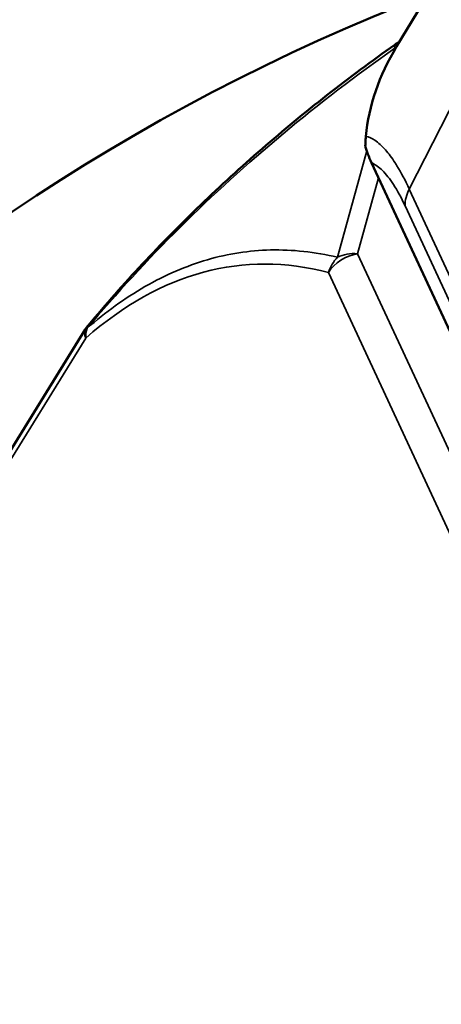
# Model space of a CAD drawing. Header units: millimetres. Extents: x 0 to 2239, y -60 to 841.
# Tile 118 of 165: x 1042.77 to 1044.58, y 220.29 to 224.53. Entities that reach past the tile are written whole.
import ezdxf

# ---------------------------------------------------------------- set-up
doc = ezdxf.new("R2010")
doc.units = ezdxf.units.MM
doc.layers.add('Sichtbar (ISO)', color=7, linetype='Continuous', lineweight=50)
doc.layers.add('Sichtbar schmal (ISO)', color=7, linetype='Continuous', lineweight=35)

msp = doc.modelspace()

# ---------------------------------------------------------------- linework, layer by layer
at = {"layer": 'Sichtbar (ISO)'}
for p, q in [((1044.7473, 225.0051), (1044.3874, 224.4102)), ((1044.279, 223.91), (1045.9248, 220.3638)), ((1041.4877, 220.6677), (1043.0471, 223.192))]:
    msp.add_line(p, q, dxfattribs=at)
for centre, start, end in [((1044.4664, 224.2959), 116.5158, 125.235), ((1043.1747, 223.1132), 140.0284, 148.2947)]:
    msp.add_arc(centre, 0.15, start, end, dxfattribs=at)
for centre, major_axis, ratio, start_param, end_param in [((1045.6008, 220.9144), (6.4402, 2.9889), 0.788675, 0, 3.141593), ((1046.3384, 219.325), (-6.4402, -2.9889), 0.788675, 4.629402, 6.891832), ((1046.6815, 223.9476), (-2.4301, 0), 0.57735, 5.947168, 6.229062), ((1044.3999, 223.8826), (-0.1354, 0.2084), 0.372546, 0.856019, 1.204922)]:
    msp.add_ellipse(centre, major_axis=major_axis, ratio=ratio, start_param=start_param, end_param=end_param, dxfattribs=at)
for points, knots in [([(1044.3799, 224.4184), (1044.2804, 224.3482), (1044.183, 224.2756), (1043.9924, 224.1262), (1043.8993, 224.0493), (1043.7178, 223.8914), (1043.6294, 223.8105), (1043.4576, 223.6449), (1043.3743, 223.5602), (1043.2129, 223.3874), (1043.1349, 223.2992), (1043.0597, 223.2095)], [5.2906839, 5.2906839, 5.2906839, 5.2906839, 5.3525291, 5.3525291, 5.4143744, 5.4143744, 5.4762196, 5.4762196, 5.5380648, 5.5380648, 5.59991, 5.59991, 5.59991, 5.59991]), ([(1044.255, 224.0235), (1044.2546, 224.0192), (1044.2543, 224.0149), (1044.254, 224.0103), (1044.2537, 224.0058), (1044.2534, 224.001), (1044.2531, 223.9962), (1044.2529, 223.9913), (1044.2527, 223.9863), (1044.2525, 223.9811)], [0, 0, 0, 0, 0.333333, 0.333333, 0.333333, 0.666667, 0.666667, 0.666667, 1, 1, 1, 1])]:
    msp.add_open_spline(points, degree=3, knots=knots, dxfattribs=at)
at = {"layer": 'Sichtbar schmal (ISO)'}
for p, q in [((1044.3776, 224.3937), (1044.3803, 224.4034)), ((1044.7414, 224.386), (1044.4417, 223.7966)), ((1044.1332, 223.5029), (1044.2588, 223.9605)), ((1044.2194, 223.5179), (1044.3091, 223.8451)), ((1044.4417, 223.7966), (1045.9405, 220.5678)), ((1044.4237, 223.7248), (1045.9248, 220.4909)), ((1046.266, 219.1081), (1044.2194, 223.5179)), ((1046.1414, 219.0254), (1044.0939, 223.4372)), ((1043.0492, 223.155), (1041.4898, 220.6307))]:
    msp.add_line(p, q, dxfattribs=at)
for centre, major_axis, ratio, start_param, end_param in [((1044.4664, 224.2959), (-0.0865, 0.1225), 0.138616, 6.283154, 6.694015), ((1044.4664, 224.2959), (-0.1447, 0.0397), 0.806444, 5.515574, 5.550436), ((1044.6169, 223.7553), (-0.1814, -0.0842), 0.788675, 5.499421, 5.9361), ((1044.8587, 211.4528), (1.1339, -12.0165), 0.287596, 3.036424, 3.345283), ((1044.2194, 223.3954), (0.1447, -0.0397), 0.806443, 1.788524, 2.408852), ((1044.2194, 223.3954), (-0.1361, -0.0631), 0.788675, 4.36151, 5.408707), ((1044.2194, 223.3954), (-0.0382, -0.145), 0.881362, 4.133761, 4.655923), ((1043.1747, 223.1132), (-0.1276, 0.0788), 0.394338, 0, 0.539006), ((1043.1747, 223.1132), (-0.0986, 0.1131), 0.68814, 0.340162, 0.707702), ((1043.1747, 223.1132), (-0.115, 0.0964), 0.314323, 0, 0.257838)]:
    msp.add_ellipse(centre, major_axis=major_axis, ratio=ratio, start_param=start_param, end_param=end_param, dxfattribs=at)
for points, knots in [([(1044.3803, 224.4034), (1044.214, 224.2868), (1043.8924, 224.0407), (1043.4485, 223.6365), (1043.1814, 223.3465), (1043.0558, 223.1971)], [0, 0, 0, 0, 0.3333333, 0.6666667, 1, 1, 1, 1]), ([(1044.255, 224.0235), (1044.2679, 224.0206), (1044.2807, 224.015), (1044.2935, 224.0067), (1044.3014, 224.0016), (1044.3093, 223.9955), (1044.3173, 223.9882), (1044.3245, 223.9815), (1044.3318, 223.974), (1044.3392, 223.9657), (1044.3532, 223.9497), (1044.3673, 223.9305), (1044.381, 223.9092), (1044.3837, 223.9051), (1044.3863, 223.901), (1044.3889, 223.8967), (1044.407, 223.8673), (1044.4243, 223.8342), (1044.4415, 223.7969)], [0, 0, 0, 0, 0.2067705, 0.2067705, 0.2067705, 0.3333333, 0.3333333, 0.3333333, 0.4479756, 0.4479756, 0.4479756, 0.6666667, 0.6666667, 0.6666667, 0.7085286, 0.7085286, 0.7085286, 0.999159, 0.999159, 0.999159, 0.999159]), ([(1044.279, 223.91), (1044.2799, 223.9097), (1044.2807, 223.9093), (1044.2816, 223.9088), (1044.2962, 223.9017), (1044.3112, 223.8913), (1044.3266, 223.8761), (1044.3421, 223.8609), (1044.358, 223.8408), (1044.3742, 223.8157), (1044.3905, 223.7906), (1044.4071, 223.7604), (1044.4237, 223.7248)], [0.0000001, 0.0000001, 0.0000001, 0.0000001, 0.0191972, 0.0191972, 0.0191972, 0.3444033, 0.3444033, 0.3444033, 0.6711927, 0.6711927, 0.6711927, 1, 1, 1, 1]), ([(1043.0558, 223.1971), (1043.1341, 223.2657), (1043.2172, 223.3265), (1043.3043, 223.3765), (1043.3914, 223.4266), (1043.4828, 223.4657), (1043.5731, 223.492), (1043.6634, 223.5183), (1043.7524, 223.5321), (1043.8453, 223.5341), (1043.9382, 223.5361), (1044.0353, 223.5262), (1044.1332, 223.5029)], [0, 0, 0, 0, 0.25, 0.25, 0.25, 0.5, 0.5, 0.5, 0.75, 0.75, 0.75, 1, 1, 1, 1])]:
    msp.add_open_spline(points, degree=3, knots=knots, dxfattribs=at)

doc.saveas('drawing.dxf')
